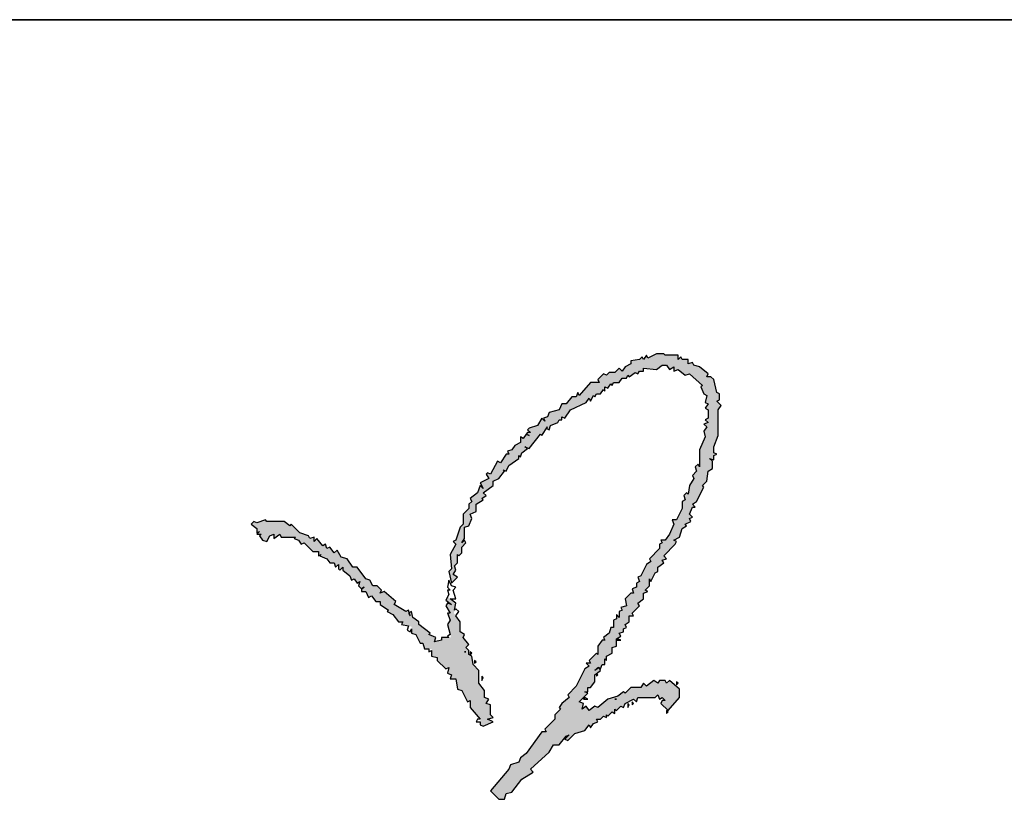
# Model space of a CAD drawing. Extents: x 797781 to 1255204, y 21234 to 1024248.
# Tile 174 of 256: x 1004931 to 1005322, y 174147 to 174457. Entities that reach past the tile are written whole.
import ezdxf

# ---------------------------------------------------------------- set-up
doc = ezdxf.new("R2010")
doc.units = 0
doc.header["$LTSCALE"] = 1000
doc.header["$MEASUREMENT"] = 0
doc.layers.add('230303生产综合楼-平面图_t8$0$图框', color=4, linetype='Continuous', lineweight=35)
doc.layers.add('PUB_TEXT', color=7, linetype='Continuous')

# ---------------------------------------------------------------- blocks, each defined once
blk = doc.blocks.new('A$C59021D72')
at = {"linetype": 'Continuous'}
for points in [[(1012, 447.88), (1012, 449.02), (1012.57, 448.45), (1013.14, 450.16), (1015.42, 451.87), (1014.28, 452.44), (1015.99, 451.87), (1020.56, 457.58), (1021.13, 457), (1022.98, 459.78), (1022.84, 459.86), (1023.41, 460.43), (1022.98, 459.78), (1023.98, 459.29), (1024.55, 461), (1027.4, 462.14), (1027.97, 463.28), (1029.11, 463.28), (1029.11, 464.42), (1030.25, 463.85), (1032.53, 467.27), (1038.8, 470.12), (1039.94, 471.83), (1040.51, 470.69), (1041.66, 472.97), (1042.23, 472.4), (1042.8, 473.54), (1044.51, 473.54), (1045.65, 475.25), (1046.22, 474.68), (1046.22, 476.39), (1047.36, 475.82), (1048.5, 477.53), (1049.07, 476.96), (1049.64, 478.1), (1051.92, 478.1), (1053.06, 479.81), (1054.77, 479.81), (1055.34, 480.95), (1055.91, 480.38), (1058.19, 482.1), (1059.33, 481.53), (1059.9, 482.67), (1061.61, 482.67), (1061.61, 483.81), (1066.75, 483.24), (1069.03, 484.95), (1070.74, 484.95), (1071.88, 483.24), (1073.59, 484.38), (1073.59, 482.67), (1075.3, 483.24), (1078.15, 480.95), (1079.86, 481.53), (1084.99, 476.96), (1084.42, 476.39), (1085.56, 473.54), (1086.7, 472.97), (1086.13, 470.12), (1087.27, 469.55), (1086.13, 467.84), (1087.27, 467.27), (1087.27, 463.85), (1086.13, 463.28), (1087.27, 462.14), (1085.56, 461.57), (1086.7, 460.43), (1085.56, 458.72), (1086.13, 456.43), (1083.85, 451.3), (1083.85, 444.46), (1083.28, 445.6), (1082.14, 444.46), (1082.71, 442.75), (1081, 441.04), (1081.57, 439.9), (1079.86, 437.05), (1079.29, 433.63), (1078.72, 434.2), (1077.58, 433.05), (1078.15, 431.34), (1077.01, 430.77), (1077.01, 427.92), (1074.73, 423.36), (1073.02, 423.36), (1073.59, 421.65), (1071.88, 417.66), (1070.17, 415.38), (1068.46, 415.38), (1069.03, 414.24), (1067.89, 413.67), (1067.89, 411.96), (1063.89, 407.96), (1064.47, 406.82), (1062.75, 405.68), (1060.47, 401.12), (1059.33, 400.55), (1059.9, 398.84), (1058.76, 398.27), (1058.76, 396.56), (1057.05, 395.99), (1057.62, 394.28), (1056.48, 394.28), (1054.2, 392), (1054.77, 389.15), (1052.49, 388.58), (1053.06, 387.44), (1051.92, 386.87), (1051.92, 384.58), (1050.78, 385.72), (1050.78, 384.01), (1049.64, 383.44), (1049.64, 380.59), (1048.5, 380.59), (1047.93, 378.31), (1045.65, 376.6), (1046.22, 375.46), (1045.08, 375.46), (1043.37, 373.18), (1043.37, 369.76), (1042.8, 370.33), (1039.94, 367.48), (1040.51, 366.34), (1038.8, 366.34), (1039.94, 365.2), (1038.23, 364.06), (1034.81, 357.21), (1031.39, 353.79), (1031.96, 352.65), (1029.11, 350.37), (1027.97, 348.66), (1028.54, 348.09), (1026.26, 345.81), (1026.26, 344.1), (1022.27, 340.11), (1022.84, 338.97), (1021.13, 338.97), (1014.85, 330.41), (1012.57, 328.7), (1012, 326.99), (1008.58, 325.85), (1008.01, 324.14), (1000.6, 315.59), (1004.02, 312.16), (1006.3, 312.16), (1006.87, 314.44), (1009.15, 315.02), (1013.14, 320.15), (1017.71, 323), (1016.56, 324.14), (1023.98, 330.98), (1025.69, 333.83), (1027.97, 333.83), (1030.82, 337.25), (1031.96, 337.82), (1030.25, 336.11), (1031.39, 335.54), (1034.24, 338.39), (1038.23, 339.54), (1039.94, 341.82), (1040.51, 340.68), (1041.66, 342.39), (1043.37, 342.96), (1042.8, 344.1), (1044.51, 344.1), (1045.65, 345.24), (1046.79, 344.67), (1046.79, 345.81), (1047.36, 345.24), (1049.07, 346.95), (1050.21, 346.38), (1050.21, 348.09), (1050.78, 347.52), (1052.49, 349.23), (1053.63, 348.66), (1054.2, 350.37), (1057.62, 352.08), (1058.76, 350.94), (1059.33, 352.65), (1066.18, 352.65), (1067.32, 353.79), (1067.89, 352.08), (1069.03, 352.65), (1070.17, 351.51), (1069.03, 351.51), (1068.46, 350.37), (1071.31, 347.52), (1075.87, 352.65), (1075.87, 356.07), (1071.88, 359.49), (1070.74, 358.35), (1070.17, 359.49), (1067.89, 359.49), (1067.32, 358.35), (1065.61, 359.49), (1062.75, 357.21), (1061.61, 358.35), (1060.47, 356.64), (1056.48, 356.64), (1054.2, 354.36), (1053.63, 354.93), (1051.35, 353.22), (1047.36, 352.08), (1043.37, 348.66), (1042.23, 349.23), (1039.94, 347.52), (1038.8, 349.23), (1037.09, 348.09), (1037.66, 350.37), (1035.95, 350.94), (1039.37, 354.36), (1038.23, 354.93), (1039.37, 354.93), (1039.37, 356.64), (1040.51, 356.64), (1042.23, 358.92), (1042.23, 361.77), (1044.51, 363.49), (1044.13, 364.25), (1043.69, 364.46), (1042.23, 363.49), (1043.37, 364.63), (1043.69, 364.46), (1043.94, 364.63), (1044.13, 364.25), (1044.51, 364.06), (1045.08, 365.77), (1046.22, 365.77), (1046.22, 368.05), (1046.79, 367.48), (1046.79, 369.19), (1049.07, 370.33), (1049.07, 372.61), (1050.78, 373.18), (1050.78, 376.03), (1052.49, 377.17), (1051.92, 378.31), (1053.63, 378.88), (1053.63, 380.02), (1054.77, 380.59), (1054.2, 381.73), (1055.91, 382.87), (1055.91, 385.15), (1057.62, 385.15), (1057.05, 386.3), (1059.9, 389.15), (1059.33, 390.29), (1061.61, 392), (1061.61, 394.28), (1063.32, 394.85), (1062.18, 395.42), (1063.89, 397.13), (1063.89, 399.98), (1064.47, 398.84), (1066.18, 402.26), (1067.32, 402.83), (1067.32, 404.54), (1069.6, 406.25), (1069.03, 407.39), (1070.74, 407.96), (1069.6, 409.1), (1074.16, 413.67), (1074.73, 414.81), (1073.59, 415.38), (1075.87, 416.52), (1077.01, 419.94), (1078.72, 421.08), (1078.15, 421.65), (1080.43, 422.79), (1079.86, 423.93), (1081, 424.5), (1079.86, 425.64), (1081, 428.49), (1082.14, 428.49), (1081, 429.63), (1082.71, 430.77), (1085.56, 436.48), (1084.99, 437.05), (1086.7, 438.76), (1087.27, 442.75), (1088.99, 443.89), (1088.99, 446.74), (1087.84, 447.88), (1089.56, 447.31), (1089.56, 449.02), (1090.7, 449.59), (1089.56, 450.16), (1089.56, 452.44), (1091.27, 457), (1091.27, 467.27), (1092.41, 468.98), (1090.7, 470.69), (1091.84, 471.26), (1091.84, 473.54), (1090.7, 474.11), (1089.56, 479.24), (1088.42, 480.38), (1086.7, 480.38), (1087.27, 481.53), (1083.85, 484.38), (1081.57, 484.95), (1081, 486.09), (1079.29, 485.52), (1079.29, 487.23), (1077.01, 487.23), (1076.44, 488.37), (1075.3, 487.23), (1075.3, 488.94), (1070.17, 488.94), (1069.6, 489.51), (1066.75, 489.51), (1063.32, 487.8), (1062.75, 488.94), (1061.61, 487.23), (1061.04, 488.37), (1059.9, 487.23), (1056.48, 486.66), (1056.48, 485.52), (1054.2, 484.38), (1053.06, 482.67), (1051.92, 483.81), (1050.21, 482.1), (1047.93, 482.1), (1046.79, 480.95), (1045.65, 481.53), (1043.37, 479.24), (1043.94, 478.1), (1040.51, 478.1), (1035.95, 472.97), (1035.38, 474.11), (1034.81, 472.4), (1033.1, 472.4), (1030.82, 469.55), (1029.11, 469.55), (1027.97, 467.27), (1023.98, 466.13), (1023.41, 464.42), (1021.7, 463.85), (1022.27, 462.71), (1021.13, 463.85), (1019.42, 461), (1015.99, 459.86), (1015.42, 459.29), (1016.56, 458.15), (1015.42, 458.15), (1014.85, 457.58), (1013.71, 455.86), (1012.57, 456.43), (1012.57, 454.15), (1010.29, 453.01), (1009.15, 451.3), (1007.44, 450.73), (1008.01, 449.59), (1006.87, 449.59), (1004.59, 446.17), (1003.45, 446.74), (1000.6, 441.61), (999.46, 442.18), (998.89, 441.61), (1000.03, 439.9), (996.61, 438.19), (997.75, 435.91), (996.61, 437.05), (995.47, 434.2), (992.61, 431.91), (993.19, 430.77), (992.04, 429.63), (992.04, 427.92), (989.76, 425.64), (989.76, 421.65), (988.62, 420.51), (986.91, 415.38), (985.77, 414.81), (986.91, 413.67), (984.63, 409.67), (985.2, 403.97), (984.06, 402.83), (985.2, 398.27), (987.48, 400.55), (985.77, 401.69), (986.91, 403.4), (986.34, 405.11), (987.48, 406.25), (987.48, 409.67), (988.05, 409.1), (989.19, 410.25), (989.19, 412.53), (990.9, 414.24), (990.33, 415.38), (989.19, 414.24), (990.33, 415.95), (990.33, 420.51), (992.04, 421.08), (993.19, 423.93), (992.61, 425.64), (994.9, 426.78), (994.9, 429.63), (997.75, 431.34), (997.18, 431.91), (998.89, 433.05), (997.75, 434.2), (1001.74, 437.05), (1001.74, 438.76), (1004.02, 439.9), (1006.3, 442.75), (1005.73, 443.32), (1006.87, 442.75), (1008.01, 445.03)], [(984.06, 364.63), (983.49, 362.35), (985.2, 361.77), (984.63, 360.06), (986.91, 360.06), (987.48, 356.07), (989.19, 355.5), (991.47, 350.94), (992.61, 351.51), (992.61, 348.66), (996.61, 344.1), (996.61, 341.82), (997.75, 341.25), (1001.74, 342.96), (999.46, 344.1), (1001.74, 344.67), (1000.6, 345.81), (1000.6, 349.8), (998.89, 350.37), (1000.03, 352.08), (998.32, 352.65), (998.32, 355.5), (996.04, 358.35), (996.04, 363.49), (993.76, 365.77), (993.19, 369.19), (992.04, 369.76), (992.04, 371.47), (990.9, 372.61), (992.04, 373.75), (989.76, 376.6), (990.33, 377.74), (988.62, 378.88), (988.62, 382.87), (986.1, 386.24), (986.91, 390.29), (983.59, 392.78), (982.92, 391.43), (985.2, 389.72), (983.49, 390.29), (982.92, 389.15), (984.63, 386.3), (983.49, 386.3), (984.63, 383.44), (983.49, 381.73), (984.96, 376.6), (981.21, 376.6), (981.21, 375.46), (978.36, 374.89), (978.93, 376.6), (976.08, 377.74), (976.65, 378.31), (972.09, 381.73), (972.09, 382.87), (969.81, 384.58), (969.23, 386.87), (968.35, 386.42), (968.66, 385.15), (967.64, 387.21), (966.95, 386.87), (962.39, 389.72), (962.96, 390.86), (958.4, 394.85), (956.69, 394.28), (957.26, 395.42), (955.55, 397.13), (953.84, 397.13), (952.7, 399.41), (950.99, 399.98), (947.57, 404.54), (945.86, 404.54), (943.57, 407.96), (941.29, 408.53), (939.58, 411.39), (938.44, 410.25), (936.73, 412.53), (935.59, 411.96), (935.02, 413.67), (933.88, 413.1), (931.6, 415.95), (930.46, 414.81), (930.46, 416.52), (928.75, 415.95), (928.18, 417.09), (924.76, 418.23), (921.33, 421.65), (920.76, 421.08), (918.48, 422.79), (911.64, 422.79), (911.07, 423.36), (907.65, 422.22), (906.51, 422.79), (905.37, 421.65), (907.65, 419.94), (907.65, 418.23), (908.79, 418.8), (908.11, 418.11), (908.41, 417.66), (909.36, 417.66), (908.79, 417.09), (909.93, 415.38), (911.64, 414.81), (912.78, 417.09), (914.49, 417.66), (914.49, 415.95), (916.77, 417.66), (917.34, 416.52), (923.05, 416.52), (922.48, 415.95), (924.19, 415.38), (925.33, 413.67), (926.47, 414.24), (929.89, 410.82), (932.17, 410.82), (932.17, 409.33), (932.42, 409.23), (933.31, 409.67), (932.74, 409.1), (935.59, 407.96), (936.73, 406.25), (938.44, 406.25), (939.01, 404.54), (940.15, 405.68), (940.15, 403.97), (940.72, 403.4), (941.86, 404.54), (941.86, 403.4), (944.71, 401.12), (945.28, 399.41), (946.43, 399.98), (947.57, 398.27), (948.71, 398.84), (948.14, 397.13), (949.28, 395.99), (949.28, 394.85), (950.99, 394.85), (952.13, 392.57), (953.27, 393.14), (954.98, 390.86), (956.69, 390.86), (956.69, 389.72), (960.11, 387.44), (959.54, 386.87), (961.82, 385.72), (964.1, 382.87), (965.81, 382.87), (965.24, 381.73), (969.23, 380.93), (969.23, 378.31), (970.95, 377.74), (972.66, 374.32), (973.8, 374.32), (974.37, 372.04), (977.22, 372.04), (977.22, 369.19), (979.5, 368.62), (979.5, 367.48), (982.92, 364.06)]]:
    blk.add_hatch(color=256, dxfattribs=at).paths.add_polyline_path(points)
at = {"linetype": 'Continuous', "elevation": 0}
for points in [[(1070.17, 488.94), (1069.6, 489.51), (1066.75, 489.51), (1063.32, 487.8), (1062.75, 488.94), (1061.61, 487.23), (1061.04, 488.37), (1059.9, 487.23), (1056.48, 486.66), (1056.48, 485.52), (1054.2, 484.38), (1053.06, 482.67), (1051.92, 483.81), (1050.21, 482.1), (1047.93, 482.1), (1046.79, 480.95), (1045.65, 481.53), (1043.37, 479.24), (1043.94, 478.1), (1040.51, 478.1), (1035.95, 472.97), (1035.38, 474.11), (1034.81, 472.4), (1033.1, 472.4), (1030.82, 469.55), (1029.11, 469.55), (1027.97, 467.27), (1023.98, 466.13), (1023.41, 464.42), (1021.7, 463.85), (1022.27, 462.71), (1021.13, 463.85), (1019.42, 461), (1015.99, 459.86), (1015.42, 459.29), (1016.56, 458.15), (1015.42, 458.15), (1014.85, 457.58), (1015.99, 457), (1014.85, 457.58), (1013.71, 455.86), (1012.57, 456.43), (1012.57, 454.15), (1010.29, 453.01), (1009.15, 451.3), (1007.44, 450.73), (1008.01, 449.59), (1006.87, 449.59), (1004.59, 446.17), (1003.45, 446.74), (1000.6, 441.61), (999.46, 442.18), (998.89, 441.61), (1000.03, 439.9), (996.61, 438.19), (997.75, 435.91), (996.61, 437.05), (995.47, 434.2), (992.61, 431.91), (993.19, 430.77), (992.04, 429.63), (992.04, 427.92), (989.76, 425.64), (989.76, 421.65), (988.62, 420.51), (986.91, 415.38), (985.77, 414.81), (986.91, 413.67), (984.63, 409.67), (985.2, 403.97), (984.06, 402.83), (985.2, 398.27), (987.48, 400.55), (985.77, 401.69), (986.91, 403.4), (986.34, 405.11), (987.48, 406.25), (987.48, 409.67), (988.05, 409.1), (989.19, 410.25), (989.19, 412.53), (990.9, 414.24), (990.33, 415.38), (989.19, 414.24), (990.33, 415.95), (990.33, 420.51), (992.04, 421.08), (993.19, 423.93), (992.61, 425.64), (994.9, 426.78), (994.9, 429.63), (997.75, 431.34), (997.18, 431.91), (998.89, 433.05), (997.75, 434.2), (1001.74, 437.05), (1001.74, 438.76), (1004.02, 439.9), (1006.3, 442.75), (1005.73, 443.32), (1006.87, 442.75), (1008.01, 445.03), (1012, 447.88), (1012, 449.02), (1012.57, 448.45), (1013.14, 450.16), (1015.42, 451.87), (1014.28, 452.44), (1015.99, 451.87), (1020.56, 457.58), (1021.13, 457), (1023.41, 460.43), (1022.84, 459.86), (1023.98, 459.29), (1024.55, 461), (1027.4, 462.14), (1027.97, 463.28), (1029.11, 463.28), (1029.11, 464.42), (1030.25, 463.85), (1032.53, 467.27), (1038.8, 470.12), (1039.94, 471.83), (1040.51, 470.69), (1041.66, 472.97), (1042.23, 472.4), (1042.8, 473.54), (1044.51, 473.54), (1045.65, 475.25), (1046.22, 474.68), (1046.22, 476.39), (1047.36, 475.82), (1048.5, 477.53), (1049.07, 476.96), (1049.64, 478.1), (1051.92, 478.1), (1053.06, 479.81), (1054.77, 479.81), (1055.34, 480.95), (1055.91, 480.38), (1058.19, 482.1), (1059.33, 481.53), (1059.9, 482.67), (1061.61, 482.67), (1061.61, 483.81), (1066.75, 483.24), (1069.03, 484.95), (1070.74, 484.95), (1071.88, 483.24), (1073.59, 484.38), (1073.59, 482.67), (1075.3, 483.24), (1078.15, 480.95), (1079.86, 481.53), (1084.99, 476.96), (1084.42, 476.39), (1085.56, 473.54), (1086.7, 472.97), (1086.13, 470.12), (1087.27, 469.55), (1086.13, 467.84), (1087.27, 467.27), (1087.27, 463.85), (1086.13, 463.28), (1087.27, 462.14), (1085.56, 461.57), (1086.7, 460.43), (1085.56, 458.72), (1086.13, 456.43), (1083.85, 451.3), (1083.85, 444.46), (1083.28, 445.6), (1082.14, 444.46), (1082.71, 442.75), (1081, 441.04), (1081.57, 439.9), (1079.86, 437.05), (1079.29, 433.63), (1078.72, 434.2), (1077.58, 433.05), (1078.15, 431.34), (1077.01, 430.77), (1077.01, 427.92), (1074.73, 423.36), (1073.02, 423.36), (1073.59, 421.65), (1071.88, 417.66), (1070.17, 415.38), (1068.46, 415.38), (1069.03, 414.24), (1067.89, 413.67), (1067.89, 411.96), (1063.89, 407.96), (1064.47, 406.82), (1062.75, 405.68), (1060.47, 401.12), (1059.33, 400.55), (1059.9, 398.84), (1058.76, 398.27), (1058.76, 396.56), (1057.05, 395.99), (1057.62, 394.28), (1056.48, 394.28), (1054.2, 392), (1054.77, 389.15), (1052.49, 388.58), (1053.06, 387.44), (1051.92, 386.87), (1051.92, 384.58), (1050.78, 385.72), (1050.78, 384.01), (1049.64, 383.44), (1049.64, 380.59), (1048.5, 380.59), (1047.93, 378.31), (1045.65, 376.6), (1046.22, 375.46), (1045.08, 375.46), (1043.37, 373.18), (1043.37, 369.76), (1042.8, 370.33), (1039.94, 367.48), (1040.51, 366.34), (1038.8, 366.34), (1039.94, 365.2), (1038.23, 364.06), (1034.81, 357.21), (1031.39, 353.79), (1031.96, 352.65), (1029.11, 350.37), (1027.97, 348.66), (1028.54, 348.09), (1026.26, 345.81), (1026.26, 344.1), (1022.27, 340.11), (1022.84, 338.97), (1021.13, 338.97), (1014.85, 330.41), (1012.57, 328.7), (1012, 326.99), (1008.58, 325.85), (1008.01, 324.14), (1000.6, 315.59), (1004.02, 312.16), (1006.3, 312.16), (1006.87, 314.44), (1009.15, 315.02), (1013.14, 320.15), (1017.71, 323), (1016.56, 324.14), (1023.98, 330.98), (1025.69, 333.83), (1027.97, 333.83), (1030.82, 337.25), (1031.96, 337.82), (1030.25, 336.11), (1031.39, 335.54), (1034.24, 338.39), (1038.23, 339.54), (1039.94, 341.82), (1040.51, 340.68), (1041.66, 342.39), (1043.37, 342.96), (1042.8, 344.1), (1044.51, 344.1), (1045.65, 345.24), (1046.79, 344.67), (1046.79, 345.81), (1047.36, 345.24), (1049.07, 346.95), (1050.21, 346.38), (1050.21, 348.09), (1050.78, 347.52), (1052.49, 349.23), (1053.63, 348.66), (1054.2, 350.37), (1057.62, 352.08), (1058.76, 350.94), (1059.33, 352.65), (1066.18, 352.65), (1067.32, 353.79), (1067.89, 352.08), (1069.03, 352.65), (1070.17, 351.51), (1069.03, 351.51), (1068.46, 350.37), (1071.31, 347.52), (1075.87, 352.65), (1075.87, 356.07), (1071.88, 359.49), (1070.74, 358.35), (1070.17, 359.49), (1067.89, 359.49), (1067.32, 358.35), (1065.61, 359.49), (1062.75, 357.21), (1061.61, 358.35), (1060.47, 356.64), (1056.48, 356.64), (1054.2, 354.36), (1053.63, 354.93), (1051.35, 353.22), (1047.36, 352.08), (1043.37, 348.66), (1042.23, 349.23), (1039.94, 347.52), (1038.8, 349.23), (1037.09, 348.09), (1037.66, 350.37), (1035.95, 350.94), (1039.37, 354.36), (1038.23, 354.93), (1039.37, 354.93), (1039.37, 356.64), (1040.51, 356.64), (1042.23, 358.92), (1042.23, 361.77), (1044.51, 363.49), (1043.94, 364.63), (1042.23, 363.49), (1043.37, 364.63), (1044.51, 364.06), (1045.08, 365.77), (1046.22, 365.77), (1046.22, 368.05), (1046.79, 367.48), (1046.79, 369.19), (1049.07, 370.33), (1049.07, 372.61), (1050.78, 373.18), (1050.78, 376.03), (1052.49, 377.17), (1051.92, 378.31), (1053.63, 378.88), (1053.63, 380.02), (1054.77, 380.59), (1054.2, 381.73), (1055.91, 382.87), (1055.91, 385.15), (1057.62, 385.15), (1057.05, 386.3), (1059.9, 389.15), (1059.33, 390.29), (1061.61, 392), (1061.61, 394.28), (1063.32, 394.85), (1062.18, 395.42), (1063.89, 397.13), (1063.89, 399.98), (1064.47, 398.84), (1066.18, 402.26), (1067.32, 402.83), (1067.32, 404.54), (1069.6, 406.25), (1069.03, 407.39), (1070.74, 407.96), (1069.6, 409.1), (1074.16, 413.67), (1074.73, 414.81), (1073.59, 415.38), (1075.87, 416.52), (1077.01, 419.94), (1078.72, 421.08), (1078.15, 421.65), (1080.43, 422.79), (1079.86, 423.93), (1081, 424.5), (1079.86, 425.64), (1081, 428.49), (1082.14, 428.49), (1081, 429.63), (1082.71, 430.77), (1085.56, 436.48), (1084.99, 437.05), (1086.7, 438.76), (1087.27, 442.75), (1088.99, 443.89), (1088.99, 446.74), (1087.84, 447.88), (1089.56, 447.31), (1089.56, 449.02), (1090.7, 449.59), (1089.56, 450.16), (1089.56, 452.44), (1091.27, 457), (1091.27, 467.27), (1092.41, 468.98), (1090.7, 470.69), (1091.84, 471.26), (1091.84, 473.54), (1090.7, 474.11), (1089.56, 479.24), (1088.42, 480.38), (1086.7, 480.38), (1087.27, 481.53), (1083.85, 484.38), (1081.57, 484.95), (1081, 486.09), (1079.29, 485.52), (1079.29, 487.23), (1077.01, 487.23), (1076.44, 488.37), (1075.3, 487.23), (1075.3, 488.94), (1070.17, 488.94)], [(911.64, 422.79), (911.07, 423.36), (907.65, 422.22), (906.51, 422.79), (905.37, 421.65), (907.65, 419.94), (907.65, 418.23), (908.79, 418.8), (907.65, 417.66), (909.36, 417.66), (908.79, 417.09), (909.93, 415.38), (911.64, 414.81), (912.78, 417.09), (914.49, 417.66), (914.49, 415.95), (916.77, 417.66), (917.34, 416.52), (923.05, 416.52), (922.48, 415.95), (924.19, 415.38), (925.33, 413.67), (926.47, 414.24), (929.89, 410.82), (932.17, 410.82), (932.17, 409.1), (933.31, 409.67), (932.74, 409.1), (935.59, 407.96), (936.73, 406.25), (938.44, 406.25), (939.01, 404.54), (940.15, 405.68), (940.15, 403.97), (940.72, 403.4), (941.86, 404.54), (941.86, 403.4), (944.71, 401.12), (945.28, 399.41), (946.43, 399.98), (947.57, 398.27), (948.71, 398.84), (948.14, 397.13), (949.28, 395.99), (950.42, 396.56), (949.28, 395.99), (949.28, 394.85), (950.99, 394.85), (952.13, 392.57), (953.27, 393.14), (954.98, 390.86), (956.69, 390.86), (956.69, 389.72), (960.11, 387.44), (959.54, 386.87), (961.82, 385.72), (964.1, 382.87), (965.81, 382.87), (965.24, 381.73), (968.09, 381.16), (967.52, 379.45), (968.66, 378.88), (969.23, 380.02), (969.23, 378.31), (970.95, 377.74), (972.66, 374.32), (973.8, 374.32), (974.37, 372.04), (976.08, 372.04), (976.08, 370.9), (977.22, 371.47), (977.22, 369.19), (979.5, 368.62), (979.5, 367.48), (982.92, 364.06), (984.06, 364.63), (983.49, 362.35), (985.2, 361.77), (984.63, 360.06), (986.91, 360.06), (987.48, 356.07), (989.19, 355.5), (991.47, 350.94), (992.61, 351.51), (992.61, 348.66), (996.61, 344.1), (995.47, 344.1), (994.9, 342.96), (996.61, 342.96), (996.61, 341.82), (997.75, 341.25), (1001.74, 342.96), (999.46, 344.1), (1001.74, 344.67), (1000.6, 345.81), (1000.6, 349.8), (998.89, 350.37), (1000.03, 352.08), (998.32, 352.65), (998.32, 355.5), (996.04, 358.35), (996.04, 363.49), (993.76, 365.77), (993.19, 369.19), (992.04, 369.76), (992.04, 371.47), (990.9, 372.61), (992.04, 373.75), (989.76, 376.6), (990.33, 377.74), (988.62, 378.88), (988.62, 382.87), (986.91, 385.15), (988.05, 386.87), (986.91, 388.01), (986.34, 387.44), (986.91, 390.29), (984.63, 392), (986.91, 392), (985.77, 395.42), (986.91, 396.56), (985.2, 397.13), (984.06, 399.41), (983.49, 396.56), (984.63, 395.42), (983.49, 395.42), (984.06, 393.71), (982.92, 391.43), (985.2, 389.72), (983.49, 390.29), (982.92, 389.15), (984.63, 386.3), (983.49, 386.3), (984.63, 383.44), (983.49, 381.73), (984.63, 377.74), (983.49, 377.17), (984.06, 376.6), (981.21, 376.6), (981.21, 375.46), (978.36, 374.89), (978.93, 376.6), (976.08, 377.74), (976.65, 378.31), (972.09, 381.73), (972.09, 382.87), (969.81, 384.58), (969.23, 386.87), (968.09, 386.3), (968.66, 385.15), (968.09, 387.44), (966.95, 386.87), (962.39, 389.72), (962.96, 390.86), (958.4, 394.85), (956.69, 394.28), (957.26, 395.42), (955.55, 397.13), (953.84, 397.13), (952.7, 399.41), (950.99, 399.98), (947.57, 404.54), (945.86, 404.54), (943.57, 407.96), (941.29, 408.53), (939.58, 411.39), (938.44, 410.25), (936.73, 412.53), (935.59, 411.96), (935.02, 413.67), (933.88, 413.1), (931.6, 415.95), (930.46, 414.81), (930.46, 416.52), (928.75, 415.95), (928.18, 417.09), (924.76, 418.23), (921.33, 421.65), (920.76, 421.08), (918.48, 422.79), (911.64, 422.79)], [(1052.49, 375.46), (1051.35, 376.03), (1050.78, 375.46), (1052.49, 375.46)], [(990.33, 370.9), (990.9, 370.9), (990.33, 370.9)], [(993.19, 370.33), (992.61, 370.9), (992.61, 369.76), (993.19, 370.33)], [(994.9, 366.91), (994.33, 367.48), (994.33, 366.34), (994.9, 366.91)], [(997.75, 360.63), (997.18, 361.2), (997.18, 359.49), (997.75, 360.63)], [(1043.37, 361.77), (1042.8, 362.35), (1042.8, 361.2), (1043.37, 361.77)], [(1075.3, 358.35), (1074.73, 358.92), (1074.73, 357.78), (1075.3, 358.35)], [(1039.37, 352.08), (1038.23, 352.65), (1037.66, 352.08), (1039.37, 352.08)], [(1050.21, 352.08), (1050.78, 352.08), (1050.21, 352.08)], [(1055.91, 349.8), (1055.34, 350.37), (1055.34, 348.66), (1055.91, 349.8)], [(1057.62, 350.37), (1057.05, 350.94), (1057.05, 349.8), (1057.62, 350.37)], [(1071.31, 346.95), (1070.74, 347.52), (1070.74, 346.38), (1071.31, 346.95)]]:
    blk.add_lwpolyline(points, dxfattribs=at)
blk = doc.blocks.new('230303生产综合楼-平面图_t8$0$图签')
at = {"layer": '230303生产综合楼-平面图_t8$0$图框', "color": 4}
blk.add_line((-4000, 10100), (0, 10100), dxfattribs=at)
at = {"layer": 'PUB_TEXT'}
blk.add_blockref('A$C59021D72', (-2594.44, 9477.47), dxfattribs=at)

msp = doc.modelspace()

# ---------------------------------------------------------------- block references
msp.add_blockref('230303生产综合楼-平面图_t8$0$图签', (1006711.66, 164357.16))

doc.saveas('drawing.dxf')
